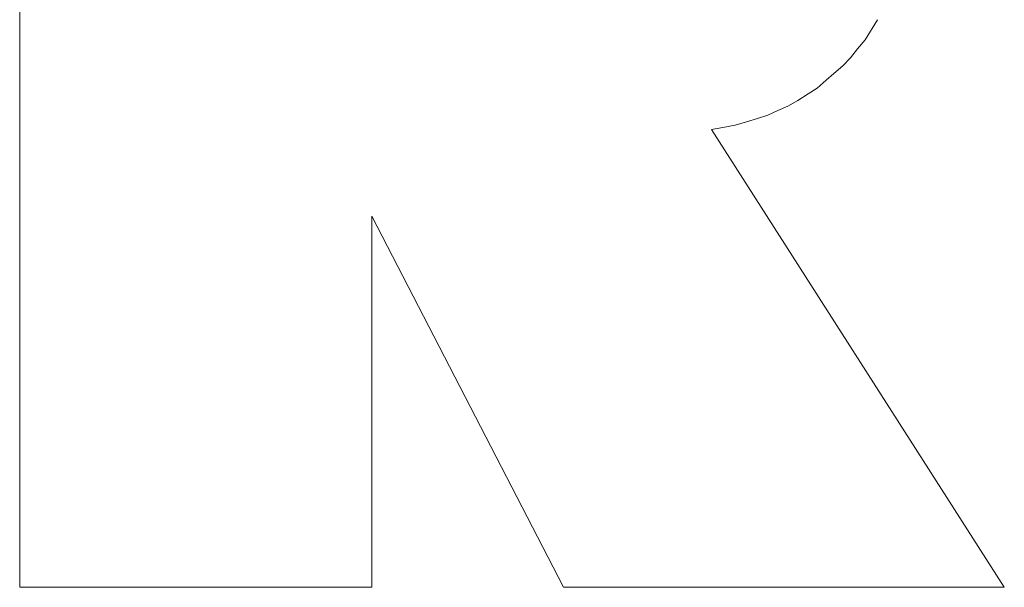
# Model space of a CAD drawing. Extents: x 64716 to 7565828, y -87108 to 5881792.
# Tile 33 of 160: x 99441 to 99469, y -10534 to -10518. Entities that reach past the tile are written whole.
import ezdxf

# ---------------------------------------------------------------- set-up
doc = ezdxf.new("R2010")
doc.units = 0
doc.header["$MEASUREMENT"] = 0
doc.layers.add('linii', color=7, linetype='Continuous', lineweight=15)

# ---------------------------------------------------------------- blocks, each defined once
blk = doc.blocks.new('GFGDGD')
at = {"color": 0, "linetype": 'ByBlock', "lineweight": -2}
for p, q in [((30940.37, -10457.059, 0), (30940.37, -10488.95, 0)), ((30940.37, -10457.059, 0), (30940.37, -10488.95, 0)), ((30940.37, -10457.059, 0), (30940.37, -10488.95, 0)), ((30940.37, -10457.059, 0), (30940.37, -10488.95, 0)), ((30940.37, -10457.059, 0), (30940.37, -10488.95, 0)), ((30940.37, -10457.059, 0), (30940.37, -10488.95, 0)), ((30940.37, -10457.059, 0), (30940.37, -10488.95, 0)), ((30940.37, -10457.059, 0), (30940.37, -10488.95, 0)), ((30940.37, -10457.059, 0), (30940.37, -10488.95, 0)), ((30940.37, -10457.059, 0), (30940.37, -10488.95, 0)), ((30940.37, -10457.059, 0), (30940.37, -10488.95, 0)), ((30940.37, -10457.059, 0), (30940.37, -10488.95, 0)), ((30940.37, -10457.059, 0), (30940.37, -10488.95, 0)), ((30940.37, -10457.059, 0), (30940.37, -10488.95, 0)), ((30940.37, -10457.059, 0), (30940.37, -10488.95, 0)), ((30940.37, -10457.059, 0), (30940.37, -10488.95, 0)), ((30940.37, -10457.059, 0), (30940.37, -10488.95, 0)), ((30940.37, -10457.059, 0), (30940.37, -10488.95, 0)), ((30940.37, -10457.059, 0), (30940.37, -10488.95, 0)), ((30940.37, -10457.059, 0), (30940.37, -10488.95, 0)), ((30940.37, -10457.059, 0), (30940.37, -10488.95, 0)), ((30940.37, -10457.059, 0), (30940.37, -10488.95, 0)), ((30940.37, -10457.059, 0), (30940.37, -10488.95, 0)), ((30940.37, -10457.059, 0), (30940.37, -10488.95, 0)), ((30964.344, -10473.434, 0), (30964.693, -10472.861, 0)), ((30964.344, -10473.434, 0), (30964.693, -10472.861, 0)), ((30964.344, -10473.434, 0), (30964.693, -10472.861, 0)), ((30964.344, -10473.434, 0), (30964.693, -10472.861, 0)), ((30964.344, -10473.434, 0), (30964.693, -10472.861, 0)), ((30964.344, -10473.434, 0), (30964.693, -10472.861, 0)), ((30964.344, -10473.434, 0), (30964.693, -10472.861, 0)), ((30964.344, -10473.434, 0), (30964.693, -10472.861, 0)), ((30964.344, -10473.434, 0), (30964.693, -10472.861, 0)), ((30964.344, -10473.434, 0), (30964.693, -10472.861, 0)), ((30964.344, -10473.434, 0), (30964.693, -10472.861, 0)), ((30964.344, -10473.434, 0), (30964.693, -10472.861, 0)), ((30964.344, -10473.434, 0), (30964.693, -10472.861, 0)), ((30964.344, -10473.434, 0), (30964.693, -10472.861, 0)), ((30964.344, -10473.434, 0), (30964.693, -10472.861, 0)), ((30964.344, -10473.434, 0), (30964.693, -10472.861, 0)), ((30964.344, -10473.434, 0), (30964.693, -10472.861, 0)), ((30964.344, -10473.434, 0), (30964.693, -10472.861, 0)), ((30964.344, -10473.434, 0), (30964.693, -10472.861, 0)), ((30964.344, -10473.434, 0), (30964.693, -10472.861, 0)), ((30964.344, -10473.434, 0), (30964.693, -10472.861, 0)), ((30964.344, -10473.434, 0), (30964.693, -10472.861, 0)), ((30964.344, -10473.434, 0), (30964.693, -10472.861, 0)), ((30964.344, -10473.434, 0), (30964.693, -10472.861, 0)), ((30964.121, -10473.688, 0), (30964.344, -10473.434, 0)), ((30964.121, -10473.688, 0), (30964.344, -10473.434, 0)), ((30964.121, -10473.688, 0), (30964.344, -10473.434, 0)), ((30964.121, -10473.688, 0), (30964.344, -10473.434, 0)), ((30964.121, -10473.688, 0), (30964.344, -10473.434, 0)), ((30964.121, -10473.688, 0), (30964.344, -10473.434, 0)), ((30964.121, -10473.688, 0), (30964.344, -10473.434, 0)), ((30964.121, -10473.688, 0), (30964.344, -10473.434, 0)), ((30964.121, -10473.688, 0), (30964.344, -10473.434, 0)), ((30964.121, -10473.688, 0), (30964.344, -10473.434, 0)), ((30964.121, -10473.688, 0), (30964.344, -10473.434, 0)), ((30964.121, -10473.688, 0), (30964.344, -10473.434, 0)), ((30964.121, -10473.688, 0), (30964.344, -10473.434, 0)), ((30964.121, -10473.688, 0), (30964.344, -10473.434, 0)), ((30964.121, -10473.688, 0), (30964.344, -10473.434, 0)), ((30964.121, -10473.688, 0), (30964.344, -10473.434, 0)), ((30964.121, -10473.688, 0), (30964.344, -10473.434, 0)), ((30964.121, -10473.688, 0), (30964.344, -10473.434, 0)), ((30964.121, -10473.688, 0), (30964.344, -10473.434, 0)), ((30964.121, -10473.688, 0), (30964.344, -10473.434, 0)), ((30964.121, -10473.688, 0), (30964.344, -10473.434, 0)), ((30964.121, -10473.688, 0), (30964.344, -10473.434, 0)), ((30964.121, -10473.688, 0), (30964.344, -10473.434, 0)), ((30964.121, -10473.688, 0), (30964.344, -10473.434, 0)), ((30963.93, -10473.942, 0), (30964.121, -10473.688, 0)), ((30963.93, -10473.942, 0), (30964.121, -10473.688, 0)), ((30963.93, -10473.942, 0), (30964.121, -10473.688, 0)), ((30963.93, -10473.942, 0), (30964.121, -10473.688, 0)), ((30963.93, -10473.942, 0), (30964.121, -10473.688, 0)), ((30963.93, -10473.942, 0), (30964.121, -10473.688, 0)), ((30963.93, -10473.942, 0), (30964.121, -10473.688, 0)), ((30963.93, -10473.942, 0), (30964.121, -10473.688, 0)), ((30963.93, -10473.942, 0), (30964.121, -10473.688, 0)), ((30963.93, -10473.942, 0), (30964.121, -10473.688, 0)), ((30963.93, -10473.942, 0), (30964.121, -10473.688, 0)), ((30963.93, -10473.942, 0), (30964.121, -10473.688, 0)), ((30963.93, -10473.942, 0), (30964.121, -10473.688, 0)), ((30963.93, -10473.942, 0), (30964.121, -10473.688, 0)), ((30963.93, -10473.942, 0), (30964.121, -10473.688, 0)), ((30963.93, -10473.942, 0), (30964.121, -10473.688, 0)), ((30963.93, -10473.942, 0), (30964.121, -10473.688, 0)), ((30963.93, -10473.942, 0), (30964.121, -10473.688, 0)), ((30963.93, -10473.942, 0), (30964.121, -10473.688, 0)), ((30963.93, -10473.942, 0), (30964.121, -10473.688, 0)), ((30963.93, -10473.942, 0), (30964.121, -10473.688, 0)), ((30963.93, -10473.942, 0), (30964.121, -10473.688, 0)), ((30963.93, -10473.942, 0), (30964.121, -10473.688, 0)), ((30963.93, -10473.942, 0), (30964.121, -10473.688, 0)), ((30963.708, -10474.165, 0), (30963.93, -10473.942, 0)), ((30963.708, -10474.165, 0), (30963.93, -10473.942, 0)), ((30963.708, -10474.165, 0), (30963.93, -10473.942, 0)), ((30963.708, -10474.165, 0), (30963.93, -10473.942, 0)), ((30963.708, -10474.165, 0), (30963.93, -10473.942, 0)), ((30963.708, -10474.165, 0), (30963.93, -10473.942, 0)), ((30963.708, -10474.165, 0), (30963.93, -10473.942, 0)), ((30963.708, -10474.165, 0), (30963.93, -10473.942, 0)), ((30963.708, -10474.165, 0), (30963.93, -10473.942, 0)), ((30963.708, -10474.165, 0), (30963.93, -10473.942, 0)), ((30963.708, -10474.165, 0), (30963.93, -10473.942, 0)), ((30963.708, -10474.165, 0), (30963.93, -10473.942, 0)), ((30963.708, -10474.165, 0), (30963.93, -10473.942, 0)), ((30963.708, -10474.165, 0), (30963.93, -10473.942, 0)), ((30963.708, -10474.165, 0), (30963.93, -10473.942, 0)), ((30963.708, -10474.165, 0), (30963.93, -10473.942, 0)), ((30963.708, -10474.165, 0), (30963.93, -10473.942, 0)), ((30963.708, -10474.165, 0), (30963.93, -10473.942, 0)), ((30963.708, -10474.165, 0), (30963.93, -10473.942, 0)), ((30963.708, -10474.165, 0), (30963.93, -10473.942, 0)), ((30963.708, -10474.165, 0), (30963.93, -10473.942, 0)), ((30963.708, -10474.165, 0), (30963.93, -10473.942, 0)), ((30963.708, -10474.165, 0), (30963.93, -10473.942, 0)), ((30963.708, -10474.165, 0), (30963.93, -10473.942, 0)), ((30963.231, -10474.578, 0), (30963.453, -10474.388, 0)), ((30963.231, -10474.578, 0), (30963.453, -10474.388, 0)), ((30963.231, -10474.578, 0), (30963.453, -10474.388, 0)), ((30963.231, -10474.578, 0), (30963.453, -10474.388, 0)), ((30963.231, -10474.578, 0), (30963.453, -10474.388, 0)), ((30963.231, -10474.578, 0), (30963.453, -10474.388, 0)), ((30963.231, -10474.578, 0), (30963.453, -10474.388, 0)), ((30963.231, -10474.578, 0), (30963.453, -10474.388, 0)), ((30963.231, -10474.578, 0), (30963.453, -10474.388, 0)), ((30963.231, -10474.578, 0), (30963.453, -10474.388, 0)), ((30963.231, -10474.578, 0), (30963.453, -10474.388, 0)), ((30963.231, -10474.578, 0), (30963.453, -10474.388, 0)), ((30963.231, -10474.578, 0), (30963.453, -10474.388, 0)), ((30963.231, -10474.578, 0), (30963.453, -10474.388, 0)), ((30963.231, -10474.578, 0), (30963.453, -10474.388, 0)), ((30963.231, -10474.578, 0), (30963.453, -10474.388, 0)), ((30963.231, -10474.578, 0), (30963.453, -10474.388, 0)), ((30963.231, -10474.578, 0), (30963.453, -10474.388, 0)), ((30963.231, -10474.578, 0), (30963.453, -10474.388, 0)), ((30963.231, -10474.578, 0), (30963.453, -10474.388, 0)), ((30963.231, -10474.578, 0), (30963.453, -10474.388, 0)), ((30963.231, -10474.578, 0), (30963.453, -10474.388, 0)), ((30963.231, -10474.578, 0), (30963.453, -10474.388, 0)), ((30963.231, -10474.578, 0), (30963.453, -10474.388, 0)), ((30963.453, -10474.388, 0), (30963.708, -10474.165, 0)), ((30963.453, -10474.388, 0), (30963.708, -10474.165, 0)), ((30963.453, -10474.388, 0), (30963.708, -10474.165, 0)), ((30963.453, -10474.388, 0), (30963.708, -10474.165, 0)), ((30963.453, -10474.388, 0), (30963.708, -10474.165, 0)), ((30963.453, -10474.388, 0), (30963.708, -10474.165, 0)), ((30963.453, -10474.388, 0), (30963.708, -10474.165, 0)), ((30963.453, -10474.388, 0), (30963.708, -10474.165, 0)), ((30963.453, -10474.388, 0), (30963.708, -10474.165, 0)), ((30963.453, -10474.388, 0), (30963.708, -10474.165, 0)), ((30963.453, -10474.388, 0), (30963.708, -10474.165, 0)), ((30963.453, -10474.388, 0), (30963.708, -10474.165, 0)), ((30963.453, -10474.388, 0), (30963.708, -10474.165, 0)), ((30963.453, -10474.388, 0), (30963.708, -10474.165, 0)), ((30963.453, -10474.388, 0), (30963.708, -10474.165, 0)), ((30963.453, -10474.388, 0), (30963.708, -10474.165, 0)), ((30963.453, -10474.388, 0), (30963.708, -10474.165, 0)), ((30963.453, -10474.388, 0), (30963.708, -10474.165, 0)), ((30963.453, -10474.388, 0), (30963.708, -10474.165, 0)), ((30963.453, -10474.388, 0), (30963.708, -10474.165, 0)), ((30963.453, -10474.388, 0), (30963.708, -10474.165, 0)), ((30963.453, -10474.388, 0), (30963.708, -10474.165, 0)), ((30963.453, -10474.388, 0), (30963.708, -10474.165, 0)), ((30963.453, -10474.388, 0), (30963.708, -10474.165, 0)), ((30962.977, -10474.801, 0), (30963.231, -10474.578, 0)), ((30962.977, -10474.801, 0), (30963.231, -10474.578, 0)), ((30962.977, -10474.801, 0), (30963.231, -10474.578, 0)), ((30962.977, -10474.801, 0), (30963.231, -10474.578, 0)), ((30962.977, -10474.801, 0), (30963.231, -10474.578, 0)), ((30962.977, -10474.801, 0), (30963.231, -10474.578, 0)), ((30962.977, -10474.801, 0), (30963.231, -10474.578, 0)), ((30962.977, -10474.801, 0), (30963.231, -10474.578, 0)), ((30962.977, -10474.801, 0), (30963.231, -10474.578, 0)), ((30962.977, -10474.801, 0), (30963.231, -10474.578, 0)), ((30962.977, -10474.801, 0), (30963.231, -10474.578, 0)), ((30962.977, -10474.801, 0), (30963.231, -10474.578, 0)), ((30962.977, -10474.801, 0), (30963.231, -10474.578, 0)), ((30962.977, -10474.801, 0), (30963.231, -10474.578, 0)), ((30962.977, -10474.801, 0), (30963.231, -10474.578, 0)), ((30962.977, -10474.801, 0), (30963.231, -10474.578, 0)), ((30962.977, -10474.801, 0), (30963.231, -10474.578, 0)), ((30962.977, -10474.801, 0), (30963.231, -10474.578, 0)), ((30962.977, -10474.801, 0), (30963.231, -10474.578, 0)), ((30962.977, -10474.801, 0), (30963.231, -10474.578, 0)), ((30962.977, -10474.801, 0), (30963.231, -10474.578, 0)), ((30962.977, -10474.801, 0), (30963.231, -10474.578, 0)), ((30962.977, -10474.801, 0), (30963.231, -10474.578, 0)), ((30962.977, -10474.801, 0), (30963.231, -10474.578, 0)), ((30962.436, -10475.151, 0), (30962.722, -10474.96, 0)), ((30962.436, -10475.151, 0), (30962.722, -10474.96, 0)), ((30962.436, -10475.151, 0), (30962.722, -10474.96, 0)), ((30962.436, -10475.151, 0), (30962.722, -10474.96, 0)), ((30962.436, -10475.151, 0), (30962.722, -10474.96, 0)), ((30962.436, -10475.151, 0), (30962.722, -10474.96, 0)), ((30962.436, -10475.151, 0), (30962.722, -10474.96, 0)), ((30962.436, -10475.151, 0), (30962.722, -10474.96, 0)), ((30962.436, -10475.151, 0), (30962.722, -10474.96, 0)), ((30962.436, -10475.151, 0), (30962.722, -10474.96, 0)), ((30962.436, -10475.151, 0), (30962.722, -10474.96, 0)), ((30962.436, -10475.151, 0), (30962.722, -10474.96, 0)), ((30962.436, -10475.151, 0), (30962.722, -10474.96, 0)), ((30962.436, -10475.151, 0), (30962.722, -10474.96, 0)), ((30962.436, -10475.151, 0), (30962.722, -10474.96, 0)), ((30962.436, -10475.151, 0), (30962.722, -10474.96, 0)), ((30962.436, -10475.151, 0), (30962.722, -10474.96, 0)), ((30962.436, -10475.151, 0), (30962.722, -10474.96, 0)), ((30962.436, -10475.151, 0), (30962.722, -10474.96, 0)), ((30962.436, -10475.151, 0), (30962.722, -10474.96, 0)), ((30962.436, -10475.151, 0), (30962.722, -10474.96, 0)), ((30962.436, -10475.151, 0), (30962.722, -10474.96, 0)), ((30962.436, -10475.151, 0), (30962.722, -10474.96, 0)), ((30962.436, -10475.151, 0), (30962.722, -10474.96, 0)), ((30962.722, -10474.96, 0), (30962.977, -10474.801, 0)), ((30962.722, -10474.96, 0), (30962.977, -10474.801, 0)), ((30962.722, -10474.96, 0), (30962.977, -10474.801, 0)), ((30962.722, -10474.96, 0), (30962.977, -10474.801, 0)), ((30962.722, -10474.96, 0), (30962.977, -10474.801, 0)), ((30962.722, -10474.96, 0), (30962.977, -10474.801, 0)), ((30962.722, -10474.96, 0), (30962.977, -10474.801, 0)), ((30962.722, -10474.96, 0), (30962.977, -10474.801, 0)), ((30962.722, -10474.96, 0), (30962.977, -10474.801, 0)), ((30962.722, -10474.96, 0), (30962.977, -10474.801, 0)), ((30962.722, -10474.96, 0), (30962.977, -10474.801, 0)), ((30962.722, -10474.96, 0), (30962.977, -10474.801, 0)), ((30962.722, -10474.96, 0), (30962.977, -10474.801, 0)), ((30962.722, -10474.96, 0), (30962.977, -10474.801, 0)), ((30962.722, -10474.96, 0), (30962.977, -10474.801, 0)), ((30962.722, -10474.96, 0), (30962.977, -10474.801, 0)), ((30962.722, -10474.96, 0), (30962.977, -10474.801, 0)), ((30962.722, -10474.96, 0), (30962.977, -10474.801, 0)), ((30962.722, -10474.96, 0), (30962.977, -10474.801, 0)), ((30962.722, -10474.96, 0), (30962.977, -10474.801, 0)), ((30962.722, -10474.96, 0), (30962.977, -10474.801, 0)), ((30962.722, -10474.96, 0), (30962.977, -10474.801, 0)), ((30962.722, -10474.96, 0), (30962.977, -10474.801, 0)), ((30962.722, -10474.96, 0), (30962.977, -10474.801, 0)), ((30962.15, -10475.31, 0), (30962.436, -10475.151, 0)), ((30962.15, -10475.31, 0), (30962.436, -10475.151, 0)), ((30962.15, -10475.31, 0), (30962.436, -10475.151, 0)), ((30962.15, -10475.31, 0), (30962.436, -10475.151, 0)), ((30962.15, -10475.31, 0), (30962.436, -10475.151, 0)), ((30962.15, -10475.31, 0), (30962.436, -10475.151, 0)), ((30962.15, -10475.31, 0), (30962.436, -10475.151, 0)), ((30962.15, -10475.31, 0), (30962.436, -10475.151, 0)), ((30962.15, -10475.31, 0), (30962.436, -10475.151, 0)), ((30962.15, -10475.31, 0), (30962.436, -10475.151, 0)), ((30962.15, -10475.31, 0), (30962.436, -10475.151, 0)), ((30962.15, -10475.31, 0), (30962.436, -10475.151, 0)), ((30962.15, -10475.31, 0), (30962.436, -10475.151, 0)), ((30962.15, -10475.31, 0), (30962.436, -10475.151, 0)), ((30962.15, -10475.31, 0), (30962.436, -10475.151, 0)), ((30962.15, -10475.31, 0), (30962.436, -10475.151, 0)), ((30962.15, -10475.31, 0), (30962.436, -10475.151, 0)), ((30962.15, -10475.31, 0), (30962.436, -10475.151, 0)), ((30962.15, -10475.31, 0), (30962.436, -10475.151, 0)), ((30962.15, -10475.31, 0), (30962.436, -10475.151, 0)), ((30962.15, -10475.31, 0), (30962.436, -10475.151, 0)), ((30962.15, -10475.31, 0), (30962.436, -10475.151, 0)), ((30962.15, -10475.31, 0), (30962.436, -10475.151, 0)), ((30962.15, -10475.31, 0), (30962.436, -10475.151, 0)), ((30961.577, -10475.564, 0), (30961.864, -10475.437, 0)), ((30961.577, -10475.564, 0), (30961.864, -10475.437, 0)), ((30961.577, -10475.564, 0), (30961.864, -10475.437, 0)), ((30961.577, -10475.564, 0), (30961.864, -10475.437, 0)), ((30961.577, -10475.564, 0), (30961.864, -10475.437, 0)), ((30961.577, -10475.564, 0), (30961.864, -10475.437, 0)), ((30961.577, -10475.564, 0), (30961.864, -10475.437, 0)), ((30961.577, -10475.564, 0), (30961.864, -10475.437, 0)), ((30961.577, -10475.564, 0), (30961.864, -10475.437, 0)), ((30961.577, -10475.564, 0), (30961.864, -10475.437, 0)), ((30961.577, -10475.564, 0), (30961.864, -10475.437, 0)), ((30961.577, -10475.564, 0), (30961.864, -10475.437, 0)), ((30961.577, -10475.564, 0), (30961.864, -10475.437, 0)), ((30961.577, -10475.564, 0), (30961.864, -10475.437, 0)), ((30961.577, -10475.564, 0), (30961.864, -10475.437, 0)), ((30961.577, -10475.564, 0), (30961.864, -10475.437, 0)), ((30961.577, -10475.564, 0), (30961.864, -10475.437, 0)), ((30961.577, -10475.564, 0), (30961.864, -10475.437, 0)), ((30961.577, -10475.564, 0), (30961.864, -10475.437, 0)), ((30961.577, -10475.564, 0), (30961.864, -10475.437, 0)), ((30961.577, -10475.564, 0), (30961.864, -10475.437, 0)), ((30961.577, -10475.564, 0), (30961.864, -10475.437, 0)), ((30961.577, -10475.564, 0), (30961.864, -10475.437, 0)), ((30961.577, -10475.564, 0), (30961.864, -10475.437, 0)), ((30961.864, -10475.437, 0), (30962.15, -10475.31, 0)), ((30961.864, -10475.437, 0), (30962.15, -10475.31, 0)), ((30961.864, -10475.437, 0), (30962.15, -10475.31, 0)), ((30961.864, -10475.437, 0), (30962.15, -10475.31, 0)), ((30961.864, -10475.437, 0), (30962.15, -10475.31, 0)), ((30961.864, -10475.437, 0), (30962.15, -10475.31, 0)), ((30961.864, -10475.437, 0), (30962.15, -10475.31, 0)), ((30961.864, -10475.437, 0), (30962.15, -10475.31, 0)), ((30961.864, -10475.437, 0), (30962.15, -10475.31, 0)), ((30961.864, -10475.437, 0), (30962.15, -10475.31, 0)), ((30961.864, -10475.437, 0), (30962.15, -10475.31, 0)), ((30961.864, -10475.437, 0), (30962.15, -10475.31, 0)), ((30961.864, -10475.437, 0), (30962.15, -10475.31, 0)), ((30961.864, -10475.437, 0), (30962.15, -10475.31, 0)), ((30961.864, -10475.437, 0), (30962.15, -10475.31, 0)), ((30961.864, -10475.437, 0), (30962.15, -10475.31, 0)), ((30961.864, -10475.437, 0), (30962.15, -10475.31, 0)), ((30961.864, -10475.437, 0), (30962.15, -10475.31, 0)), ((30961.864, -10475.437, 0), (30962.15, -10475.31, 0)), ((30961.864, -10475.437, 0), (30962.15, -10475.31, 0)), ((30961.864, -10475.437, 0), (30962.15, -10475.31, 0)), ((30961.864, -10475.437, 0), (30962.15, -10475.31, 0)), ((30961.864, -10475.437, 0), (30962.15, -10475.31, 0)), ((30961.864, -10475.437, 0), (30962.15, -10475.31, 0)), ((30960.655, -10475.85, 0), (30960.973, -10475.755, 0)), ((30960.655, -10475.85, 0), (30960.973, -10475.755, 0)), ((30960.655, -10475.85, 0), (30960.973, -10475.755, 0)), ((30960.655, -10475.85, 0), (30960.973, -10475.755, 0)), ((30960.655, -10475.85, 0), (30960.973, -10475.755, 0)), ((30960.655, -10475.85, 0), (30960.973, -10475.755, 0)), ((30960.655, -10475.85, 0), (30960.973, -10475.755, 0)), ((30960.655, -10475.85, 0), (30960.973, -10475.755, 0)), ((30960.655, -10475.85, 0), (30960.973, -10475.755, 0)), ((30960.655, -10475.85, 0), (30960.973, -10475.755, 0)), ((30960.655, -10475.85, 0), (30960.973, -10475.755, 0)), ((30960.655, -10475.85, 0), (30960.973, -10475.755, 0)), ((30960.655, -10475.85, 0), (30960.973, -10475.755, 0)), ((30960.655, -10475.85, 0), (30960.973, -10475.755, 0)), ((30960.655, -10475.85, 0), (30960.973, -10475.755, 0)), ((30960.655, -10475.85, 0), (30960.973, -10475.755, 0)), ((30960.655, -10475.85, 0), (30960.973, -10475.755, 0)), ((30960.655, -10475.85, 0), (30960.973, -10475.755, 0)), ((30960.655, -10475.85, 0), (30960.973, -10475.755, 0)), ((30960.655, -10475.85, 0), (30960.973, -10475.755, 0)), ((30960.655, -10475.85, 0), (30960.973, -10475.755, 0)), ((30960.655, -10475.85, 0), (30960.973, -10475.755, 0)), ((30960.655, -10475.85, 0), (30960.973, -10475.755, 0)), ((30960.655, -10475.85, 0), (30960.973, -10475.755, 0)), ((30960.973, -10475.755, 0), (30961.291, -10475.659, 0)), ((30960.973, -10475.755, 0), (30961.291, -10475.659, 0)), ((30960.973, -10475.755, 0), (30961.291, -10475.659, 0)), ((30960.973, -10475.755, 0), (30961.291, -10475.659, 0)), ((30960.973, -10475.755, 0), (30961.291, -10475.659, 0)), ((30960.973, -10475.755, 0), (30961.291, -10475.659, 0)), ((30960.973, -10475.755, 0), (30961.291, -10475.659, 0)), ((30960.973, -10475.755, 0), (30961.291, -10475.659, 0)), ((30960.973, -10475.755, 0), (30961.291, -10475.659, 0)), ((30960.973, -10475.755, 0), (30961.291, -10475.659, 0)), ((30960.973, -10475.755, 0), (30961.291, -10475.659, 0)), ((30960.973, -10475.755, 0), (30961.291, -10475.659, 0)), ((30960.973, -10475.755, 0), (30961.291, -10475.659, 0)), ((30960.973, -10475.755, 0), (30961.291, -10475.659, 0)), ((30960.973, -10475.755, 0), (30961.291, -10475.659, 0)), ((30960.973, -10475.755, 0), (30961.291, -10475.659, 0)), ((30960.973, -10475.755, 0), (30961.291, -10475.659, 0)), ((30960.973, -10475.755, 0), (30961.291, -10475.659, 0)), ((30960.973, -10475.755, 0), (30961.291, -10475.659, 0)), ((30960.973, -10475.755, 0), (30961.291, -10475.659, 0)), ((30960.973, -10475.755, 0), (30961.291, -10475.659, 0)), ((30960.973, -10475.755, 0), (30961.291, -10475.659, 0)), ((30960.973, -10475.755, 0), (30961.291, -10475.659, 0)), ((30960.973, -10475.755, 0), (30961.291, -10475.659, 0)), ((30961.291, -10475.659, 0), (30961.577, -10475.564, 0)), ((30961.291, -10475.659, 0), (30961.577, -10475.564, 0)), ((30961.291, -10475.659, 0), (30961.577, -10475.564, 0)), ((30961.291, -10475.659, 0), (30961.577, -10475.564, 0)), ((30961.291, -10475.659, 0), (30961.577, -10475.564, 0)), ((30961.291, -10475.659, 0), (30961.577, -10475.564, 0)), ((30961.291, -10475.659, 0), (30961.577, -10475.564, 0)), ((30961.291, -10475.659, 0), (30961.577, -10475.564, 0)), ((30961.291, -10475.659, 0), (30961.577, -10475.564, 0)), ((30961.291, -10475.659, 0), (30961.577, -10475.564, 0)), ((30961.291, -10475.659, 0), (30961.577, -10475.564, 0)), ((30961.291, -10475.659, 0), (30961.577, -10475.564, 0)), ((30961.291, -10475.659, 0), (30961.577, -10475.564, 0)), ((30961.291, -10475.659, 0), (30961.577, -10475.564, 0)), ((30961.291, -10475.659, 0), (30961.577, -10475.564, 0)), ((30961.291, -10475.659, 0), (30961.577, -10475.564, 0)), ((30961.291, -10475.659, 0), (30961.577, -10475.564, 0)), ((30961.291, -10475.659, 0), (30961.577, -10475.564, 0)), ((30961.291, -10475.659, 0), (30961.577, -10475.564, 0)), ((30961.291, -10475.659, 0), (30961.577, -10475.564, 0)), ((30961.291, -10475.659, 0), (30961.577, -10475.564, 0)), ((30961.291, -10475.659, 0), (30961.577, -10475.564, 0)), ((30961.291, -10475.659, 0), (30961.577, -10475.564, 0)), ((30961.291, -10475.659, 0), (30961.577, -10475.564, 0)), ((30959.988, -10475.977, 0), (30960.306, -10475.914, 0)), ((30959.988, -10475.977, 0), (30960.306, -10475.914, 0)), ((30959.988, -10475.977, 0), (30960.306, -10475.914, 0)), ((30959.988, -10475.977, 0), (30960.306, -10475.914, 0)), ((30959.988, -10475.977, 0), (30960.306, -10475.914, 0)), ((30959.988, -10475.977, 0), (30960.306, -10475.914, 0)), ((30959.988, -10475.977, 0), (30960.306, -10475.914, 0)), ((30959.988, -10475.977, 0), (30960.306, -10475.914, 0)), ((30959.988, -10475.977, 0), (30960.306, -10475.914, 0)), ((30959.988, -10475.977, 0), (30960.306, -10475.914, 0)), ((30959.988, -10475.977, 0), (30960.306, -10475.914, 0)), ((30959.988, -10475.977, 0), (30960.306, -10475.914, 0)), ((30959.988, -10475.977, 0), (30960.306, -10475.914, 0)), ((30959.988, -10475.977, 0), (30960.306, -10475.914, 0)), ((30959.988, -10475.977, 0), (30960.306, -10475.914, 0)), ((30959.988, -10475.977, 0), (30960.306, -10475.914, 0)), ((30959.988, -10475.977, 0), (30960.306, -10475.914, 0)), ((30959.988, -10475.977, 0), (30960.306, -10475.914, 0)), ((30959.988, -10475.977, 0), (30960.306, -10475.914, 0)), ((30959.988, -10475.977, 0), (30960.306, -10475.914, 0)), ((30959.988, -10475.977, 0), (30960.306, -10475.914, 0)), ((30959.988, -10475.977, 0), (30960.306, -10475.914, 0)), ((30959.988, -10475.977, 0), (30960.306, -10475.914, 0)), ((30959.988, -10475.977, 0), (30960.306, -10475.914, 0)), ((30968.286, -10488.95, 0), (30959.988, -10475.977, 0)), ((30968.286, -10488.95, 0), (30959.988, -10475.977, 0)), ((30968.286, -10488.95, 0), (30959.988, -10475.977, 0)), ((30968.286, -10488.95, 0), (30959.988, -10475.977, 0)), ((30968.286, -10488.95, 0), (30959.988, -10475.977, 0)), ((30968.286, -10488.95, 0), (30959.988, -10475.977, 0)), ((30968.286, -10488.95, 0), (30959.988, -10475.977, 0)), ((30968.286, -10488.95, 0), (30959.988, -10475.977, 0)), ((30968.286, -10488.95, 0), (30959.988, -10475.977, 0)), ((30968.286, -10488.95, 0), (30959.988, -10475.977, 0)), ((30968.286, -10488.95, 0), (30959.988, -10475.977, 0)), ((30968.286, -10488.95, 0), (30959.988, -10475.977, 0)), ((30968.286, -10488.95, 0), (30959.988, -10475.977, 0)), ((30968.286, -10488.95, 0), (30959.988, -10475.977, 0)), ((30968.286, -10488.95, 0), (30959.988, -10475.977, 0)), ((30968.286, -10488.95, 0), (30959.988, -10475.977, 0)), ((30968.286, -10488.95, 0), (30959.988, -10475.977, 0)), ((30968.286, -10488.95, 0), (30959.988, -10475.977, 0)), ((30968.286, -10488.95, 0), (30959.988, -10475.977, 0)), ((30968.286, -10488.95, 0), (30959.988, -10475.977, 0)), ((30968.286, -10488.95, 0), (30959.988, -10475.977, 0)), ((30968.286, -10488.95, 0), (30959.988, -10475.977, 0)), ((30968.286, -10488.95, 0), (30959.988, -10475.977, 0)), ((30968.286, -10488.95, 0), (30959.988, -10475.977, 0)), ((30960.306, -10475.914, 0), (30960.655, -10475.85, 0)), ((30960.306, -10475.914, 0), (30960.655, -10475.85, 0)), ((30960.306, -10475.914, 0), (30960.655, -10475.85, 0)), ((30960.306, -10475.914, 0), (30960.655, -10475.85, 0)), ((30960.306, -10475.914, 0), (30960.655, -10475.85, 0)), ((30960.306, -10475.914, 0), (30960.655, -10475.85, 0)), ((30960.306, -10475.914, 0), (30960.655, -10475.85, 0)), ((30960.306, -10475.914, 0), (30960.655, -10475.85, 0)), ((30960.306, -10475.914, 0), (30960.655, -10475.85, 0)), ((30960.306, -10475.914, 0), (30960.655, -10475.85, 0)), ((30960.306, -10475.914, 0), (30960.655, -10475.85, 0)), ((30960.306, -10475.914, 0), (30960.655, -10475.85, 0)), ((30960.306, -10475.914, 0), (30960.655, -10475.85, 0)), ((30960.306, -10475.914, 0), (30960.655, -10475.85, 0)), ((30960.306, -10475.914, 0), (30960.655, -10475.85, 0)), ((30960.306, -10475.914, 0), (30960.655, -10475.85, 0)), ((30960.306, -10475.914, 0), (30960.655, -10475.85, 0)), ((30960.306, -10475.914, 0), (30960.655, -10475.85, 0)), ((30960.306, -10475.914, 0), (30960.655, -10475.85, 0)), ((30960.306, -10475.914, 0), (30960.655, -10475.85, 0)), ((30960.306, -10475.914, 0), (30960.655, -10475.85, 0)), ((30960.306, -10475.914, 0), (30960.655, -10475.85, 0)), ((30960.306, -10475.914, 0), (30960.655, -10475.85, 0)), ((30960.306, -10475.914, 0), (30960.655, -10475.85, 0)), ((30950.353, -10488.95, 0), (30950.353, -10478.426, 0)), ((30950.353, -10478.426, 0), (30955.791, -10488.95, 0)), ((30950.353, -10488.95, 0), (30950.353, -10478.426, 0)), ((30950.353, -10478.426, 0), (30955.791, -10488.95, 0)), ((30950.353, -10488.95, 0), (30950.353, -10478.426, 0)), ((30950.353, -10478.426, 0), (30955.791, -10488.95, 0)), ((30950.353, -10488.95, 0), (30950.353, -10478.426, 0)), ((30950.353, -10478.426, 0), (30955.791, -10488.95, 0)), ((30950.353, -10488.95, 0), (30950.353, -10478.426, 0)), ((30950.353, -10478.426, 0), (30955.791, -10488.95, 0)), ((30950.353, -10488.95, 0), (30950.353, -10478.426, 0)), ((30950.353, -10478.426, 0), (30955.791, -10488.95, 0)), ((30950.353, -10488.95, 0), (30950.353, -10478.426, 0)), ((30950.353, -10478.426, 0), (30955.791, -10488.95, 0)), ((30950.353, -10488.95, 0), (30950.353, -10478.426, 0)), ((30950.353, -10478.426, 0), (30955.791, -10488.95, 0)), ((30950.353, -10488.95, 0), (30950.353, -10478.426, 0)), ((30950.353, -10478.426, 0), (30955.791, -10488.95, 0)), ((30950.353, -10488.95, 0), (30950.353, -10478.426, 0)), ((30950.353, -10478.426, 0), (30955.791, -10488.95, 0)), ((30950.353, -10488.95, 0), (30950.353, -10478.426, 0)), ((30950.353, -10478.426, 0), (30955.791, -10488.95, 0)), ((30950.353, -10488.95, 0), (30950.353, -10478.426, 0)), ((30950.353, -10478.426, 0), (30955.791, -10488.95, 0)), ((30950.353, -10488.95, 0), (30950.353, -10478.426, 0)), ((30950.353, -10478.426, 0), (30955.791, -10488.95, 0)), ((30950.353, -10488.95, 0), (30950.353, -10478.426, 0)), ((30950.353, -10478.426, 0), (30955.791, -10488.95, 0)), ((30950.353, -10488.95, 0), (30950.353, -10478.426, 0)), ((30950.353, -10478.426, 0), (30955.791, -10488.95, 0)), ((30950.353, -10488.95, 0), (30950.353, -10478.426, 0)), ((30950.353, -10478.426, 0), (30955.791, -10488.95, 0)), ((30950.353, -10488.95, 0), (30950.353, -10478.426, 0)), ((30950.353, -10478.426, 0), (30955.791, -10488.95, 0)), ((30950.353, -10488.95, 0), (30950.353, -10478.426, 0)), ((30950.353, -10478.426, 0), (30955.791, -10488.95, 0)), ((30950.353, -10488.95, 0), (30950.353, -10478.426, 0)), ((30950.353, -10478.426, 0), (30955.791, -10488.95, 0)), ((30950.353, -10488.95, 0), (30950.353, -10478.426, 0)), ((30950.353, -10478.426, 0), (30955.791, -10488.95, 0)), ((30950.353, -10488.95, 0), (30950.353, -10478.426, 0)), ((30950.353, -10478.426, 0), (30955.791, -10488.95, 0)), ((30950.353, -10488.95, 0), (30950.353, -10478.426, 0)), ((30950.353, -10478.426, 0), (30955.791, -10488.95, 0)), ((30950.353, -10488.95, 0), (30950.353, -10478.426, 0)), ((30950.353, -10478.426, 0), (30955.791, -10488.95, 0)), ((30950.353, -10488.95, 0), (30950.353, -10478.426, 0)), ((30950.353, -10478.426, 0), (30955.791, -10488.95, 0)), ((30940.37, -10488.95, 0), (30950.353, -10488.95, 0)), ((30940.37, -10488.95, 0), (30950.353, -10488.95, 0)), ((30940.37, -10488.95, 0), (30950.353, -10488.95, 0)), ((30940.37, -10488.95, 0), (30950.353, -10488.95, 0)), ((30940.37, -10488.95, 0), (30950.353, -10488.95, 0)), ((30940.37, -10488.95, 0), (30950.353, -10488.95, 0)), ((30940.37, -10488.95, 0), (30950.353, -10488.95, 0)), ((30940.37, -10488.95, 0), (30950.353, -10488.95, 0)), ((30940.37, -10488.95, 0), (30950.353, -10488.95, 0)), ((30940.37, -10488.95, 0), (30950.353, -10488.95, 0)), ((30940.37, -10488.95, 0), (30950.353, -10488.95, 0)), ((30940.37, -10488.95, 0), (30950.353, -10488.95, 0)), ((30940.37, -10488.95, 0), (30950.353, -10488.95, 0)), ((30940.37, -10488.95, 0), (30950.353, -10488.95, 0)), ((30940.37, -10488.95, 0), (30950.353, -10488.95, 0)), ((30940.37, -10488.95, 0), (30950.353, -10488.95, 0)), ((30940.37, -10488.95, 0), (30950.353, -10488.95, 0)), ((30940.37, -10488.95, 0), (30950.353, -10488.95, 0)), ((30940.37, -10488.95, 0), (30950.353, -10488.95, 0)), ((30940.37, -10488.95, 0), (30950.353, -10488.95, 0)), ((30940.37, -10488.95, 0), (30950.353, -10488.95, 0)), ((30940.37, -10488.95, 0), (30950.353, -10488.95, 0)), ((30940.37, -10488.95, 0), (30950.353, -10488.95, 0)), ((30940.37, -10488.95, 0), (30950.353, -10488.95, 0)), ((30955.791, -10488.95, 0), (30968.286, -10488.95, 0)), ((30955.791, -10488.95, 0), (30968.286, -10488.95, 0)), ((30955.791, -10488.95, 0), (30968.286, -10488.95, 0)), ((30955.791, -10488.95, 0), (30968.286, -10488.95, 0)), ((30955.791, -10488.95, 0), (30968.286, -10488.95, 0)), ((30955.791, -10488.95, 0), (30968.286, -10488.95, 0)), ((30955.791, -10488.95, 0), (30968.286, -10488.95, 0)), ((30955.791, -10488.95, 0), (30968.286, -10488.95, 0)), ((30955.791, -10488.95, 0), (30968.286, -10488.95, 0)), ((30955.791, -10488.95, 0), (30968.286, -10488.95, 0)), ((30955.791, -10488.95, 0), (30968.286, -10488.95, 0)), ((30955.791, -10488.95, 0), (30968.286, -10488.95, 0)), ((30955.791, -10488.95, 0), (30968.286, -10488.95, 0)), ((30955.791, -10488.95, 0), (30968.286, -10488.95, 0)), ((30955.791, -10488.95, 0), (30968.286, -10488.95, 0)), ((30955.791, -10488.95, 0), (30968.286, -10488.95, 0)), ((30955.791, -10488.95, 0), (30968.286, -10488.95, 0)), ((30955.791, -10488.95, 0), (30968.286, -10488.95, 0)), ((30955.791, -10488.95, 0), (30968.286, -10488.95, 0)), ((30955.791, -10488.95, 0), (30968.286, -10488.95, 0)), ((30955.791, -10488.95, 0), (30968.286, -10488.95, 0)), ((30955.791, -10488.95, 0), (30968.286, -10488.95, 0)), ((30955.791, -10488.95, 0), (30968.286, -10488.95, 0)), ((30955.791, -10488.95, 0), (30968.286, -10488.95, 0))]:
    blk.add_line(p, q, dxfattribs=at)

msp = doc.modelspace()

# ---------------------------------------------------------------- block references
at = {"layer": 'linii'}
msp.add_blockref('GFGDGD', (68500.381, -45.271, 0), dxfattribs=at)

doc.saveas('drawing.dxf')
